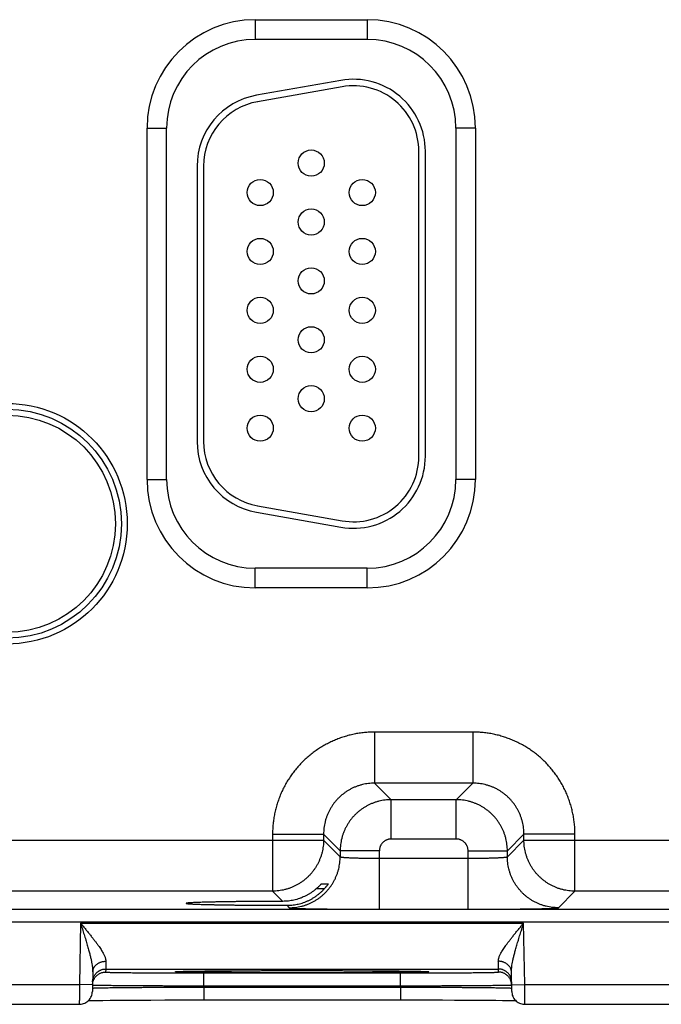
# Model space of a CAD drawing. Header units: inches. Extents: x 0 to 34, y 0 to 22.
# Tile 70 of 93: x 20.8 to 21.7, y 14 to 15.5. Entities that reach past the tile are written whole.
import ezdxf

# ---------------------------------------------------------------- set-up
doc = ezdxf.new("R2010")
doc.units = ezdxf.units.IN
doc.header["$LTSCALE"] = 1.87
doc.header["$MEASUREMENT"] = 0
doc.layers.get('0').update_dxf_attribs({"linetype": 'CONTINUOUS'})

msp = doc.modelspace()

# ---------------------------------------------------------------- linework, layer by layer
at = {"color": 7, "linetype": 'CONTINUOUS'}
for p, q in [((21.1186, 15.5084), (21.2896, 15.5084)), ((21.1186, 15.5084), (21.1186, 15.4784)), ((21.2896, 15.5084), (21.2896, 15.4784)), ((21.1186, 15.4784), (21.2896, 15.4784)), ((21.2495, 15.4157), (21.1205, 15.3929)), ((21.2512, 15.4058), (21.1222, 15.3831)), ((20.9531, 15.3428), (20.9831, 15.3428)), ((20.9531, 14.8058), (20.9531, 15.3428)), ((20.9831, 14.8058), (20.9831, 15.3428)), ((21.4551, 15.3428), (21.4251, 15.3428)), ((21.4251, 15.3428), (21.4251, 14.8058)), ((21.4551, 15.3428), (21.4551, 14.8058)), ((21.3686, 14.8413), (21.3686, 15.3073)), ((21.3786, 14.8413), (21.3786, 15.3073)), ((21.0296, 15.2846), (21.0296, 14.8641)), ((21.0396, 15.2846), (21.0396, 14.8641)), ((20.9531, 14.8058), (20.9831, 14.8058)), ((21.4551, 14.8058), (21.4251, 14.8058)), ((21.1222, 14.7656), (21.2512, 14.7429)), ((21.1205, 14.7558), (21.2495, 14.733)), ((21.2896, 14.6703), (21.1186, 14.6703)), ((21.1186, 14.6403), (21.1186, 14.6703)), ((21.2896, 14.6403), (21.2896, 14.6703)), ((21.2896, 14.6403), (21.1186, 14.6403)), ((21.4513, 14.42), (21.3009, 14.42)), ((21.3009, 14.42), (21.3009, 14.342)), ((21.4513, 14.42), (21.4513, 14.342)), ((21.4513, 14.342), (21.3009, 14.342)), ((21.3009, 14.342), (21.3263, 14.3166)), ((21.4513, 14.342), (21.4259, 14.3166)), ((21.4259, 14.3166), (21.3263, 14.3166)), ((21.3263, 14.2566), (21.3263, 14.3166)), ((21.4259, 14.2566), (21.4259, 14.3166)), ((21.145, 14.264), (21.223, 14.264)), ((21.145, 14.264), (21.145, 14.177)), ((21.223, 14.264), (21.2483, 14.2386)), ((21.223, 14.264), (21.223, 14.255)), ((21.5292, 14.264), (21.5039, 14.2386)), ((21.6072, 14.264), (21.5292, 14.264)), ((21.5292, 14.255), (21.5292, 14.264)), ((21.6072, 14.177), (21.6072, 14.264)), ((20.5992, 14.255), (21.223, 14.255)), ((21.223, 14.255), (21.2483, 14.2296)), ((21.4259, 14.2566), (21.3263, 14.2566)), ((21.5039, 14.2296), (21.5292, 14.255)), ((21.5292, 14.255), (22.153, 14.255)), ((21.3083, 14.2386), (21.2483, 14.2386)), ((21.2483, 14.2386), (21.2483, 14.2296)), ((21.3083, 14.1493), (21.3083, 14.2386)), ((21.4439, 14.2386), (21.5039, 14.2386)), ((21.4439, 14.1493), (21.4439, 14.2386)), ((21.5039, 14.2296), (21.5039, 14.2386)), ((21.3083, 14.2272), (21.4439, 14.2272)), ((21.2197, 14.1882), (21.23, 14.1882)), ((21.145, 14.177), (20.6772, 14.177)), ((21.145, 14.177), (21.1606, 14.1614)), ((21.224, 14.1805), (21.2117, 14.1805)), ((21.5819, 14.1516), (21.6072, 14.177)), ((22.075, 14.177), (21.6072, 14.177)), ((19.8284, 14.1492), (23.4988, 14.1492)), ((21.1667, 14.1553), (21.1703, 14.1516)), ((21.3083, 14.1493), (21.4439, 14.1493)), ((19.8284, 14.1302), (23.4988, 14.1302)), ((20.8514, 14.128), (20.8498, 14.0341)), ((20.8514, 14.128), (21.5288, 14.128)), ((21.5304, 14.0341), (21.5288, 14.128)), ((20.8701, 14.0535), (20.8696, 14.0238)), ((20.8899, 14.058), (20.8898, 14.0533)), ((20.8899, 14.058), (21.4903, 14.058)), ((20.9988, 14.0541), (20.999, 14.0541)), ((20.999, 14.0541), (20.9993, 14.0541)), ((20.9993, 14.0541), (20.9996, 14.0541)), ((20.9996, 14.0541), (21, 14.0542)), ((21, 14.0542), (21.0008, 14.0542)), ((21.0008, 14.0542), (21.0016, 14.0542)), ((21.0016, 14.0542), (21.0031, 14.0543)), ((21.0031, 14.0543), (21.0054, 14.0544)), ((21.0054, 14.0544), (21.0086, 14.0544)), ((21.0086, 14.0544), (21.0135, 14.0546)), ((21.0135, 14.0546), (21.0199, 14.0547)), ((21.0199, 14.0547), (21.0278, 14.0548)), ((21.0278, 14.0548), (21.0375, 14.0549)), ((21.0375, 14.0549), (21.0491, 14.055)), ((21.0397, 14.052), (21.3405, 14.052)), ((21.0397, 14.0324), (21.0397, 14.052)), ((21.0491, 14.055), (21.0634, 14.0551)), ((21.0634, 14.0551), (21.0779, 14.0552)), ((21.0779, 14.0552), (21.0957, 14.0553)), ((21.0957, 14.0553), (21.1167, 14.0554)), ((21.1167, 14.0554), (21.1362, 14.0555)), ((21.1362, 14.0555), (21.1584, 14.0555)), ((21.1584, 14.0555), (21.1771, 14.0555)), ((21.1771, 14.0555), (21.1968, 14.0555)), ((21.1968, 14.0555), (21.2173, 14.0555)), ((21.2173, 14.0555), (21.2422, 14.0555)), ((21.2422, 14.0555), (21.2643, 14.0554)), ((21.2643, 14.0554), (21.2839, 14.0553)), ((21.2839, 14.0553), (21.3009, 14.0552)), ((21.3009, 14.0552), (21.3156, 14.0551)), ((21.3156, 14.0551), (21.331, 14.055)), ((21.331, 14.055), (21.3435, 14.0549)), ((21.3405, 14.0324), (21.3405, 14.052)), ((21.3435, 14.0549), (21.3537, 14.0548)), ((21.3537, 14.0548), (21.3619, 14.0546)), ((21.3619, 14.0546), (21.3684, 14.0545)), ((21.3684, 14.0545), (21.3734, 14.0544)), ((21.3734, 14.0544), (21.3764, 14.0543)), ((21.3764, 14.0543), (21.378, 14.0543)), ((21.378, 14.0543), (21.3793, 14.0542)), ((21.3793, 14.0542), (21.38, 14.0542)), ((21.38, 14.0542), (21.3805, 14.0542)), ((21.3805, 14.0542), (21.3809, 14.0541)), ((21.4904, 14.0533), (21.4903, 14.058)), ((21.5106, 14.0238), (21.5101, 14.0535)), ((20.6004, 14.0341), (20.8498, 14.0341)), ((20.8698, 14.0338), (20.8498, 14.0341)), ((21.0397, 14.0324), (21.3405, 14.0324)), ((21.0397, 14.0304), (21.0397, 14.0324)), ((21.0397, 14.0304), (21.3405, 14.0304)), ((21.0397, 14.0304), (21.0397, 14.0108)), ((21.3405, 14.0304), (21.3405, 14.0324)), ((21.3405, 14.0304), (21.3405, 14.0108)), ((21.5104, 14.0338), (21.5304, 14.0341)), ((21.5304, 14.0341), (21.7798, 14.0341)), ((20.8635, 14.0097), (20.8689, 14.0099)), ((20.8689, 14.0099), (20.8761, 14.01)), ((20.8761, 14.01), (20.8854, 14.0101)), ((20.8854, 14.0101), (20.8968, 14.0102)), ((20.8968, 14.0102), (20.9107, 14.0103)), ((20.9107, 14.0103), (20.9243, 14.0104)), ((20.9243, 14.0104), (20.9403, 14.0105)), ((20.9403, 14.0105), (20.9589, 14.0106)), ((20.9589, 14.0106), (20.9804, 14.0107)), ((20.9804, 14.0107), (21.0001, 14.0107)), ((21.0001, 14.0107), (21.0221, 14.0108)), ((21.0221, 14.0108), (21.0397, 14.0108)), ((21.0397, 14.0108), (21.3598, 14.0108)), ((21.3598, 14.0108), (21.3837, 14.0107)), ((21.3837, 14.0107), (21.4048, 14.0107)), ((21.4048, 14.0107), (21.4233, 14.0106)), ((21.4233, 14.0106), (21.4433, 14.0105)), ((21.4433, 14.0105), (21.4603, 14.0104)), ((21.4603, 14.0104), (21.4745, 14.0103)), ((21.4745, 14.0103), (21.4865, 14.0102)), ((21.4865, 14.0102), (21.4965, 14.0101)), ((21.4965, 14.0101), (21.5048, 14.01)), ((21.5048, 14.01), (21.5114, 14.0098)), ((21.5114, 14.0098), (21.5167, 14.0097)), ((20.6006, 14.0041), (20.8496, 14.0041)), ((21.5306, 14.0041), (21.7796, 14.0041))]:
    msp.add_line(p, q, dxfattribs=at)
for points in [[(20.9986, 14.0541), (20.9986, 14.0541), (20.9987, 14.0541), (20.9987, 14.0541), (20.9988, 14.0541)], [(21.3809, 14.0541), (21.3813, 14.0541), (21.3814, 14.0541), (21.3815, 14.0541), (21.3815, 14.0541), (21.3816, 14.0541), (21.3816, 14.0541)], [(20.8496, 14.0041), (20.8507, 14.0041), (20.8525, 14.0043), (20.8544, 14.0047), (20.8562, 14.0052), (20.8579, 14.0059), (20.8596, 14.0068), (20.8612, 14.0078), (20.8626, 14.0089), (20.864, 14.0102), (20.8652, 14.0116), (20.8663, 14.0131), (20.8673, 14.0148), (20.8681, 14.0165), (20.8687, 14.0182), (20.8692, 14.02), (20.8695, 14.0219), (20.8696, 14.0238)], [(21.5106, 14.0238), (21.5107, 14.0219), (21.511, 14.02), (21.5115, 14.0182), (21.5121, 14.0165), (21.5129, 14.0148), (21.5139, 14.0131), (21.515, 14.0116), (21.5162, 14.0102), (21.5176, 14.0089), (21.5191, 14.0078), (21.5206, 14.0068), (21.5223, 14.0059), (21.524, 14.0052), (21.5258, 14.0047), (21.5277, 14.0043), (21.5296, 14.0041), (21.5306, 14.0041)]]:
    msp.add_lwpolyline(points, dxfattribs=at)
for centre, radius in [((21.2041, 15.2893), 0.02), ((21.1261, 15.2443), 0.02), ((21.2821, 15.2443), 0.02), ((21.2041, 15.1993), 0.02), ((21.1261, 15.1543), 0.02), ((21.2821, 15.1543), 0.02), ((21.2041, 15.1093), 0.02), ((21.1261, 15.0643), 0.02), ((21.2821, 15.0643), 0.02), ((21.2041, 15.0193), 0.02), ((21.1261, 14.9743), 0.02), ((21.2821, 14.9743), 0.02), ((21.2041, 14.9293), 0.02), ((20.7391, 14.7383), 0.1838), ((20.7391, 14.7383), 0.1748), ((20.7391, 14.7383), 0.1748), ((20.7391, 14.7383), 0.1658), ((21.1261, 14.8843), 0.02), ((21.2821, 14.8843), 0.02)]:
    msp.add_circle(centre, radius, dxfattribs=at)
for centre, radius, start, end in [((21.1186, 15.3428), 0.1655, 90, 180), ((21.2896, 15.3428), 0.1655, 0, 90), ((21.1186, 15.3428), 0.1355, 90, 180), ((21.2896, 15.3428), 0.1355, 0, 90), ((21.2686, 15.3073), 0.11, 0, 100), ((21.2686, 15.3073), 0.1, 0, 100), ((21.1396, 15.2846), 0.11, 100, 180), ((21.1396, 15.2846), 0.1, 100, 180), ((21.1396, 14.8641), 0.11, 180, 260), ((21.1396, 14.8641), 0.1, 180, 260), ((21.2686, 14.8413), 0.11, 260, 360), ((21.2686, 14.8413), 0.1, 260, 360), ((21.1186, 14.8058), 0.1655, 180, 270), ((21.1186, 14.8058), 0.1355, 180, 270), ((21.2896, 14.8058), 0.1355, 270, 360), ((21.2896, 14.8058), 0.1655, 270, 360)]:
    msp.add_arc(centre, radius, start, end, dxfattribs=at)
for points, knots in [([(21.3009, 14.42), (21.2983, 14.42), (21.2931, 14.4198), (21.2853, 14.4193), (21.2774, 14.4183), (21.2696, 14.4169), (21.2619, 14.4151), (21.2543, 14.4129), (21.2468, 14.4104), (21.2395, 14.4074), (21.2323, 14.4041), (21.2253, 14.4005), (21.2184, 14.3964), (21.2118, 14.3921), (21.2055, 14.3874), (21.1993, 14.3824), (21.1934, 14.3771), (21.1878, 14.3715), (21.1825, 14.3656), (21.1775, 14.3595), (21.1729, 14.3531), (21.1685, 14.3465), (21.1645, 14.3397), (21.1608, 14.3327), (21.1575, 14.3255), (21.1546, 14.3181), (21.152, 14.3106), (21.1499, 14.303), (21.1481, 14.2953), (21.1467, 14.2875), (21.1457, 14.2797), (21.1451, 14.2718), (21.145, 14.2666), (21.145, 14.264)], [0, 0, 0, 0, 0.031979, 0.064086, 0.096291, 0.128566, 0.160883, 0.193216, 0.225536, 0.257829, 0.290105, 0.322378, 0.354659, 0.386949, 0.419243, 0.451534, 0.483821, 0.516107, 0.548394, 0.580687, 0.612982, 0.645273, 0.677553, 0.709824, 0.7421, 0.774397, 0.806726, 0.839071, 0.871402, 0.903689, 0.935904, 0.968018, 1, 1, 1, 1]), ([(21.6072, 14.264), (21.6072, 14.2666), (21.6071, 14.2718), (21.6065, 14.2797), (21.6055, 14.2875), (21.6041, 14.2953), (21.6023, 14.303), (21.6002, 14.3106), (21.5976, 14.3181), (21.5947, 14.3255), (21.5914, 14.3327), (21.5877, 14.3397), (21.5837, 14.3465), (21.5794, 14.3531), (21.5747, 14.3595), (21.5697, 14.3656), (21.5644, 14.3715), (21.5588, 14.3771), (21.5529, 14.3824), (21.5468, 14.3874), (21.5404, 14.3921), (21.5338, 14.3964), (21.527, 14.4005), (21.5199, 14.4041), (21.5128, 14.4074), (21.5054, 14.4103), (21.4979, 14.4129), (21.4903, 14.4151), (21.4826, 14.4169), (21.4748, 14.4183), (21.467, 14.4193), (21.4591, 14.4198), (21.4539, 14.42), (21.4513, 14.42)], [0, 0, 0, 0, 0.031979, 0.064086, 0.096291, 0.128566, 0.160883, 0.193216, 0.225536, 0.257829, 0.290105, 0.322378, 0.354659, 0.386949, 0.419243, 0.451534, 0.483821, 0.516107, 0.548394, 0.580687, 0.612982, 0.645273, 0.677553, 0.709824, 0.7421, 0.774397, 0.806726, 0.839071, 0.871402, 0.903689, 0.935904, 0.968018, 1, 1, 1, 1]), ([(21.3009, 14.342), (21.2994, 14.342), (21.2962, 14.3419), (21.2915, 14.3415), (21.2869, 14.3408), (21.2823, 14.3398), (21.2777, 14.3385), (21.2732, 14.337), (21.2689, 14.3352), (21.2647, 14.3331), (21.2606, 14.3308), (21.2566, 14.3282), (21.2528, 14.3254), (21.2492, 14.3224), (21.2458, 14.3192), (21.2425, 14.3158), (21.2395, 14.3122), (21.2367, 14.3084), (21.2342, 14.3044), (21.2319, 14.3003), (21.2298, 14.2961), (21.228, 14.2917), (21.2264, 14.2872), (21.2252, 14.2827), (21.2242, 14.2781), (21.2235, 14.2734), (21.2231, 14.2687), (21.223, 14.2656), (21.223, 14.264)], [0, 0, 0, 0, 0.038497, 0.077002, 0.115502, 0.153996, 0.19248, 0.230953, 0.26941, 0.30785, 0.346268, 0.384669, 0.423062, 0.461457, 0.499861, 0.538279, 0.576713, 0.615163, 0.653624, 0.692091, 0.730564, 0.769041, 0.807523, 0.846009, 0.884498, 0.922993, 0.961494, 1, 1, 1, 1]), ([(21.5292, 14.264), (21.5292, 14.2656), (21.5292, 14.2687), (21.5287, 14.2734), (21.528, 14.2781), (21.527, 14.2827), (21.5258, 14.2872), (21.5242, 14.2917), (21.5224, 14.2961), (21.5204, 14.3003), (21.518, 14.3044), (21.5155, 14.3083), (21.5127, 14.3121), (21.5097, 14.3158), (21.5065, 14.3192), (21.503, 14.3224), (21.4994, 14.3254), (21.4956, 14.3282), (21.4917, 14.3308), (21.4876, 14.3331), (21.4833, 14.3352), (21.479, 14.337), (21.4745, 14.3385), (21.47, 14.3398), (21.4653, 14.3408), (21.4607, 14.3415), (21.456, 14.3419), (21.4528, 14.342), (21.4513, 14.342)], [0, 0, 0, 0, 0.038497, 0.077002, 0.115502, 0.153996, 0.19248, 0.230953, 0.26941, 0.30785, 0.346268, 0.384669, 0.423062, 0.461457, 0.499861, 0.538279, 0.576713, 0.615163, 0.653624, 0.692091, 0.730564, 0.769041, 0.807523, 0.846009, 0.884498, 0.922993, 0.961494, 1, 1, 1, 1]), ([(21.3263, 14.3166), (21.3247, 14.3166), (21.3216, 14.3165), (21.3169, 14.3161), (21.3122, 14.3154), (21.3076, 14.3144), (21.3031, 14.3131), (21.2986, 14.3116), (21.2943, 14.3098), (21.29, 14.3077), (21.2859, 14.3054), (21.282, 14.3028), (21.2782, 14.3001), (21.2746, 14.297), (21.2712, 14.2938), (21.2679, 14.2904), (21.2649, 14.2868), (21.2621, 14.283), (21.2596, 14.279), (21.2572, 14.2749), (21.2552, 14.2707), (21.2534, 14.2663), (21.2518, 14.2619), (21.2506, 14.2573), (21.2496, 14.2527), (21.2489, 14.248), (21.2484, 14.2433), (21.2483, 14.2402), (21.2483, 14.2386)], [0, 0, 0, 0, 0.038467, 0.07695, 0.115437, 0.153919, 0.192395, 0.230861, 0.269314, 0.307752, 0.346177, 0.384588, 0.422991, 0.461394, 0.499807, 0.538238, 0.576686, 0.615147, 0.653618, 0.692097, 0.730582, 0.76907, 0.807559, 0.846048, 0.884537, 0.923027, 0.961517, 1, 1, 1, 1]), ([(21.5039, 14.2386), (21.5039, 14.2402), (21.5038, 14.2433), (21.5034, 14.248), (21.5026, 14.2527), (21.5017, 14.2573), (21.5004, 14.2619), (21.4988, 14.2663), (21.497, 14.2707), (21.495, 14.2749), (21.4927, 14.279), (21.4901, 14.283), (21.4873, 14.2867), (21.4843, 14.2904), (21.4811, 14.2938), (21.4777, 14.297), (21.474, 14.3), (21.4702, 14.3028), (21.4663, 14.3054), (21.4622, 14.3077), (21.4579, 14.3098), (21.4536, 14.3116), (21.4491, 14.3131), (21.4446, 14.3144), (21.44, 14.3154), (21.4353, 14.3161), (21.4306, 14.3165), (21.4275, 14.3166), (21.4259, 14.3166)], [0, 0, 0, 0, 0.038467, 0.07695, 0.115437, 0.153919, 0.192395, 0.230861, 0.269314, 0.307752, 0.346177, 0.384588, 0.422991, 0.461394, 0.499807, 0.538238, 0.576686, 0.615147, 0.653618, 0.692097, 0.730582, 0.76907, 0.807559, 0.846048, 0.884537, 0.923027, 0.961517, 1, 1, 1, 1]), ([(21.223, 14.255), (21.223, 14.2534), (21.2229, 14.2503), (21.2224, 14.2456), (21.2217, 14.2409), (21.2207, 14.2363), (21.2195, 14.2318), (21.2179, 14.2273), (21.2161, 14.223), (21.2141, 14.2187), (21.2117, 14.2146), (21.2092, 14.2107), (21.2064, 14.2069), (21.2034, 14.2032), (21.2001, 14.1998), (21.1967, 14.1966), (21.1931, 14.1936), (21.1893, 14.1908), (21.1853, 14.1882), (21.1812, 14.1859), (21.177, 14.1838), (21.1726, 14.182), (21.1682, 14.1805), (21.1636, 14.1792), (21.159, 14.1782), (21.1544, 14.1775), (21.1497, 14.1771), (21.1465, 14.177), (21.145, 14.177)], [0, 0, 0, 0, 0.038462, 0.076924, 0.115388, 0.153851, 0.192316, 0.230781, 0.269247, 0.307713, 0.346179, 0.384646, 0.423113, 0.46158, 0.500047, 0.538514, 0.576981, 0.615448, 0.653913, 0.692381, 0.730846, 0.76931, 0.807772, 0.846237, 0.884705, 0.923155, 0.961583, 1, 1, 1, 1]), ([(21.3263, 14.2566), (21.3258, 14.2566), (21.3248, 14.2566), (21.3232, 14.2564), (21.3217, 14.256), (21.3202, 14.2556), (21.3187, 14.255), (21.3173, 14.2542), (21.316, 14.2534), (21.3147, 14.2524), (21.3136, 14.2514), (21.3125, 14.2502), (21.3116, 14.249), (21.3107, 14.2476), (21.31, 14.2462), (21.3094, 14.2448), (21.3089, 14.2433), (21.3086, 14.2417), (21.3084, 14.2402), (21.3083, 14.2391), (21.3083, 14.2386)], [0, 0, 0, 0, 0.055001, 0.110383, 0.166, 0.221714, 0.277394, 0.333007, 0.38861, 0.444244, 0.499901, 0.555564, 0.611212, 0.666826, 0.722451, 0.778158, 0.833908, 0.889563, 0.944976, 1, 1, 1, 1]), ([(21.4439, 14.2386), (21.4439, 14.2391), (21.4438, 14.2402), (21.4436, 14.2417), (21.4433, 14.2433), (21.4428, 14.2448), (21.4422, 14.2462), (21.4415, 14.2476), (21.4407, 14.249), (21.4397, 14.2502), (21.4386, 14.2514), (21.4375, 14.2524), (21.4362, 14.2534), (21.4349, 14.2542), (21.4335, 14.255), (21.432, 14.2556), (21.4305, 14.256), (21.429, 14.2564), (21.4274, 14.2566), (21.4264, 14.2566), (21.4259, 14.2566)], [0, 0, 0, 0, 0.055001, 0.110383, 0.166, 0.221714, 0.277394, 0.333007, 0.38861, 0.444244, 0.499901, 0.555564, 0.611212, 0.666826, 0.722451, 0.778158, 0.833908, 0.889563, 0.944976, 1, 1, 1, 1]), ([(21.6072, 14.177), (21.6057, 14.177), (21.6025, 14.1771), (21.5978, 14.1775), (21.5932, 14.1782), (21.5886, 14.1792), (21.584, 14.1805), (21.5796, 14.182), (21.5752, 14.1838), (21.571, 14.1859), (21.5669, 14.1882), (21.5629, 14.1908), (21.5591, 14.1936), (21.5555, 14.1966), (21.5521, 14.1998), (21.5488, 14.2032), (21.5458, 14.2069), (21.543, 14.2107), (21.5405, 14.2146), (21.5381, 14.2187), (21.5361, 14.223), (21.5343, 14.2273), (21.5327, 14.2318), (21.5315, 14.2363), (21.5305, 14.2409), (21.5298, 14.2456), (21.5293, 14.2503), (21.5292, 14.2534), (21.5292, 14.255)], [0, 0, 0, 0, 0.038462, 0.076924, 0.115388, 0.153851, 0.192316, 0.230781, 0.269247, 0.307713, 0.346179, 0.384646, 0.423113, 0.46158, 0.500047, 0.538514, 0.576981, 0.615448, 0.653913, 0.692381, 0.730846, 0.76931, 0.807772, 0.846237, 0.884705, 0.923155, 0.961583, 1, 1, 1, 1]), ([(21.1703, 14.1516), (21.1719, 14.1516), (21.1751, 14.1517), (21.1797, 14.1521), (21.1844, 14.1529), (21.189, 14.1538), (21.1936, 14.1551), (21.198, 14.1566), (21.2024, 14.1585), (21.2066, 14.1605), (21.2107, 14.1628), (21.2147, 14.1654), (21.2185, 14.1682), (21.2221, 14.1712), (21.2255, 14.1744), (21.2287, 14.1779), (21.2318, 14.1815), (21.2346, 14.1853), (21.2371, 14.1892), (21.2394, 14.1933), (21.2415, 14.1976), (21.2433, 14.2019), (21.2448, 14.2064), (21.2461, 14.2109), (21.2471, 14.2155), (21.2478, 14.2202), (21.2482, 14.2249), (21.2483, 14.228), (21.2483, 14.2296)], [0, 0, 0, 0, 0.038458, 0.076918, 0.115377, 0.153838, 0.192299, 0.23076, 0.269223, 0.307685, 0.346148, 0.384612, 0.423075, 0.461539, 0.500003, 0.538466, 0.57693, 0.615393, 0.653856, 0.692319, 0.730781, 0.769243, 0.807704, 0.846165, 0.884624, 0.923084, 0.961542, 1, 1, 1, 1]), ([(21.2483, 14.2296), (21.2484, 14.2295), (21.2486, 14.2294), (21.249, 14.2293), (21.2497, 14.2291), (21.2507, 14.229), (21.2519, 14.2288), (21.2533, 14.2287), (21.2549, 14.2285), (21.2568, 14.2284), (21.2589, 14.2283), (21.2612, 14.2282), (21.2637, 14.228), (21.2663, 14.2279), (21.2692, 14.2278), (21.2722, 14.2277), (21.2754, 14.2276), (21.2787, 14.2276), (21.2821, 14.2275), (21.2856, 14.2274), (21.2893, 14.2274), (21.293, 14.2273), (21.2968, 14.2273), (21.3006, 14.2273), (21.3044, 14.2272), (21.307, 14.2272), (21.3083, 14.2272)], [0, 0, 0, 0, 0.00413, 0.01195, 0.023749, 0.039557, 0.05934, 0.083031, 0.110538, 0.14175, 0.176541, 0.214766, 0.256267, 0.300872, 0.348394, 0.398635, 0.451384, 0.506421, 0.563518, 0.622436, 0.68293, 0.744744, 0.80762, 0.871299, 0.935517, 1, 1, 1, 1]), ([(21.4439, 14.2272), (21.4452, 14.2272), (21.4478, 14.2272), (21.4516, 14.2273), (21.4554, 14.2273), (21.4592, 14.2273), (21.4629, 14.2274), (21.4666, 14.2274), (21.4701, 14.2275), (21.4735, 14.2276), (21.4768, 14.2276), (21.48, 14.2277), (21.483, 14.2278), (21.4859, 14.2279), (21.4885, 14.228), (21.491, 14.2282), (21.4933, 14.2283), (21.4954, 14.2284), (21.4973, 14.2285), (21.4989, 14.2287), (21.5003, 14.2288), (21.5015, 14.229), (21.5025, 14.2291), (21.5032, 14.2293), (21.5036, 14.2294), (21.5038, 14.2295), (21.5039, 14.2296)], [0, 0, 0, 0, 0.064483, 0.128701, 0.19238, 0.255256, 0.31707, 0.377564, 0.436482, 0.493579, 0.548616, 0.601365, 0.651606, 0.699128, 0.743733, 0.785234, 0.823459, 0.85825, 0.889462, 0.916969, 0.94066, 0.960443, 0.976251, 0.98805, 0.99587, 1, 1, 1, 1]), ([(21.5819, 14.1516), (21.5803, 14.1516), (21.5772, 14.1517), (21.5725, 14.1521), (21.5678, 14.1529), (21.5632, 14.1538), (21.5587, 14.1551), (21.5542, 14.1566), (21.5498, 14.1585), (21.5456, 14.1605), (21.5415, 14.1628), (21.5375, 14.1654), (21.5337, 14.1682), (21.5301, 14.1712), (21.5267, 14.1744), (21.5235, 14.1779), (21.5204, 14.1815), (21.5177, 14.1853), (21.5151, 14.1892), (21.5128, 14.1933), (21.5107, 14.1976), (21.5089, 14.2019), (21.5074, 14.2064), (21.5061, 14.2109), (21.5051, 14.2155), (21.5044, 14.2202), (21.504, 14.2249), (21.5039, 14.228), (21.5039, 14.2296)], [0, 0, 0, 0, 0.038458, 0.076918, 0.115377, 0.153838, 0.192299, 0.23076, 0.269223, 0.307685, 0.346148, 0.384612, 0.423075, 0.461539, 0.500003, 0.538466, 0.57693, 0.615393, 0.653856, 0.692319, 0.730781, 0.769243, 0.807704, 0.846165, 0.884624, 0.923084, 0.961542, 1, 1, 1, 1]), ([(21.2117, 14.1805), (21.212, 14.1808), (21.2127, 14.1814), (21.2137, 14.1823), (21.2147, 14.1832), (21.2155, 14.184), (21.2163, 14.1848), (21.217, 14.1854), (21.2176, 14.186), (21.2181, 14.1866), (21.2185, 14.187), (21.2189, 14.1874), (21.2192, 14.1877), (21.2194, 14.1879), (21.2195, 14.1881), (21.2196, 14.1882), (21.2197, 14.1882), (21.2197, 14.1882)], [0, 0, 0, 0, 0.129156, 0.251572, 0.365918, 0.471753, 0.568027, 0.654065, 0.730037, 0.7957, 0.851303, 0.897496, 0.934446, 0.962591, 0.98264, 0.994937, 1, 1, 1, 1]), ([(21.23, 14.1882), (21.23, 14.1882), (21.23, 14.1881), (21.2299, 14.1881), (21.2298, 14.1879), (21.2297, 14.1877), (21.2295, 14.1873), (21.2292, 14.1869), (21.2289, 14.1865), (21.2285, 14.1859), (21.2281, 14.1853), (21.2275, 14.1846), (21.227, 14.1839), (21.2263, 14.1831), (21.2256, 14.1823), (21.2248, 14.1814), (21.2243, 14.1808), (21.224, 14.1805)], [0, 0, 0, 0, 0.003267, 0.0145, 0.034464, 0.063369, 0.101625, 0.14975, 0.207832, 0.275643, 0.353538, 0.441362, 0.538195, 0.643006, 0.755725, 0.87523, 1, 1, 1, 1]), ([(21.1901, 14.1588), (21.1915, 14.1593), (21.1943, 14.1602), (21.1984, 14.1619), (21.2024, 14.1638), (21.2063, 14.166), (21.2101, 14.1684), (21.2138, 14.1711), (21.2174, 14.174), (21.2208, 14.1771), (21.223, 14.1793), (21.224, 14.1805)], [0, 0, 0, 0, 0.107696, 0.216126, 0.325393, 0.435538, 0.546676, 0.658739, 0.77174, 0.885511, 1, 1, 1, 1]), ([(21.2117, 14.1805), (21.2106, 14.1795), (21.2084, 14.1777), (21.2049, 14.1752), (21.2013, 14.1729), (21.1977, 14.1708), (21.1939, 14.1689), (21.1914, 14.1678), (21.1901, 14.1673)], [0, 0, 0, 0, 0.169498, 0.337871, 0.505137, 0.671262, 0.836237, 1, 1, 1, 1]), ([(21.1606, 14.1614), (21.1577, 14.1614), (21.1519, 14.1614), (21.1434, 14.1613), (21.1349, 14.1613), (21.1266, 14.1612), (21.1185, 14.1612), (21.1105, 14.1611), (21.1027, 14.161), (21.0951, 14.161), (21.0878, 14.1609), (21.0808, 14.1608), (21.074, 14.1607), (21.0674, 14.1606), (21.0612, 14.1605), (21.0554, 14.1603), (21.0498, 14.1602), (21.0446, 14.1601), (21.0398, 14.16), (21.0353, 14.1598), (21.0312, 14.1597), (21.0275, 14.1596), (21.0242, 14.1594), (21.0214, 14.1593), (21.0189, 14.1591), (21.0169, 14.159), (21.0153, 14.1588), (21.0141, 14.1587), (21.0135, 14.1586), (21.0129, 14.1584), (21.013, 14.1583), (21.013, 14.1583)], [0, 0, 0, 0, 0.058634, 0.116682, 0.173929, 0.230186, 0.28543, 0.339491, 0.39217, 0.44336, 0.493009, 0.540931, 0.58696, 0.631071, 0.673144, 0.713021, 0.750607, 0.785876, 0.818696, 0.848953, 0.876623, 0.901639, 0.923908, 0.943372, 0.960023, 0.973799, 0.984658, 0.992597, 0.99762, 0.999819, 1, 1, 1, 1]), ([(21.013, 14.1583), (21.013, 14.1583), (21.0133, 14.1581), (21.0138, 14.1581), (21.0149, 14.1579), (21.0164, 14.1577), (21.0183, 14.1576), (21.0206, 14.1574), (21.0233, 14.1573), (21.0265, 14.1572), (21.0301, 14.157), (21.034, 14.1569), (21.0384, 14.1567), (21.0431, 14.1566), (21.0482, 14.1565), (21.0537, 14.1564), (21.0594, 14.1562), (21.0655, 14.1561), (21.072, 14.156), (21.0787, 14.1559), (21.0857, 14.1558), (21.0929, 14.1558), (21.1004, 14.1557), (21.1081, 14.1556), (21.1161, 14.1555), (21.1242, 14.1555), (21.1324, 14.1554), (21.1408, 14.1554), (21.1494, 14.1553), (21.158, 14.1553), (21.1638, 14.1553), (21.1667, 14.1553)], [0, 0, 0, 0, 0.001242, 0.00523, 0.012018, 0.02161, 0.033994, 0.049163, 0.067066, 0.087638, 0.11087, 0.1367, 0.165033, 0.195799, 0.228974, 0.264443, 0.302074, 0.34184, 0.383645, 0.427335, 0.472789, 0.519982, 0.568752, 0.618917, 0.670422, 0.723167, 0.776956, 0.831622, 0.887144, 0.94334, 1, 1, 1, 1]), ([(21.1901, 14.1673), (21.1888, 14.1667), (21.186, 14.1657), (21.1819, 14.1644), (21.1777, 14.1633), (21.1734, 14.1624), (21.1692, 14.1618), (21.1649, 14.1615), (21.162, 14.1614), (21.1606, 14.1614)], [0, 0, 0, 0, 0.144497, 0.288137, 0.431028, 0.573541, 0.715677, 0.857808, 1, 1, 1, 1]), ([(21.1667, 14.1553), (21.168, 14.1553), (21.1706, 14.1553), (21.1746, 14.1556), (21.1785, 14.1561), (21.1824, 14.1568), (21.1863, 14.1577), (21.1888, 14.1584), (21.1901, 14.1588)], [0, 0, 0, 0, 0.166723, 0.3331, 0.499371, 0.665779, 0.832571, 1, 1, 1, 1]), ([(21.1703, 14.1516), (21.1704, 14.1515), (21.1708, 14.1515), (21.1714, 14.1513), (21.1725, 14.1512), (21.1739, 14.1511), (21.1756, 14.151), (21.1778, 14.1509), (21.1802, 14.1508), (21.1831, 14.1506), (21.1862, 14.1505), (21.1897, 14.1504), (21.1935, 14.1503), (21.1976, 14.1502), (21.202, 14.1501), (21.2067, 14.15), (21.2117, 14.1499), (21.2169, 14.1499), (21.2224, 14.1498), (21.2281, 14.1497), (21.234, 14.1496), (21.2401, 14.1496), (21.2464, 14.1495), (21.2529, 14.1495), (21.2595, 14.1494), (21.2663, 14.1494), (21.2731, 14.1493), (21.2801, 14.1493), (21.2871, 14.1493), (21.2942, 14.1493), (21.3012, 14.1493), (21.306, 14.1493), (21.3083, 14.1493)], [0, 0, 0, 0, 0.002378, 0.007308, 0.014869, 0.025071, 0.037905, 0.053342, 0.071326, 0.09179, 0.114676, 0.139929, 0.167486, 0.197283, 0.229249, 0.263298, 0.29933, 0.337242, 0.376933, 0.418289, 0.46119, 0.505519, 0.55118, 0.598071, 0.646089, 0.6951, 0.744934, 0.795408, 0.846337, 0.897536, 0.94882, 1, 1, 1, 1]), ([(21.4439, 14.1493), (21.4462, 14.1493), (21.451, 14.1493), (21.458, 14.1493), (21.4651, 14.1493), (21.4721, 14.1493), (21.4791, 14.1493), (21.4859, 14.1494), (21.4927, 14.1494), (21.4993, 14.1495), (21.5058, 14.1495), (21.5121, 14.1496), (21.5182, 14.1496), (21.5241, 14.1497), (21.5298, 14.1498), (21.5353, 14.1499), (21.5405, 14.1499), (21.5455, 14.15), (21.5502, 14.1501), (21.5546, 14.1502), (21.5587, 14.1503), (21.5625, 14.1504), (21.566, 14.1505), (21.5691, 14.1506), (21.572, 14.1508), (21.5744, 14.1509), (21.5766, 14.151), (21.5783, 14.1511), (21.5797, 14.1512), (21.5808, 14.1513), (21.5814, 14.1515), (21.5818, 14.1515), (21.5819, 14.1516)], [0, 0, 0, 0, 0.051179, 0.102463, 0.153662, 0.204591, 0.255065, 0.304899, 0.353911, 0.401928, 0.44882, 0.494481, 0.53881, 0.58171, 0.623067, 0.662757, 0.70067, 0.736701, 0.77075, 0.802717, 0.832514, 0.860071, 0.885324, 0.90821, 0.928674, 0.946658, 0.962095, 0.974929, 0.985131, 0.992692, 0.997622, 1, 1, 1, 1]), ([(20.8514, 14.128), (20.8528, 14.1264), (20.8554, 14.1233), (20.8593, 14.1186), (20.8631, 14.114), (20.8667, 14.1096), (20.87, 14.1053), (20.8732, 14.1013), (20.876, 14.0975), (20.8786, 14.094), (20.8808, 14.0908), (20.8828, 14.0877), (20.8845, 14.085), (20.886, 14.0824), (20.8872, 14.0801), (20.8882, 14.078), (20.8889, 14.0761), (20.8895, 14.0743), (20.8899, 14.0727), (20.8901, 14.0712), (20.8901, 14.0702), (20.8901, 14.0698)], [0, 0, 0, 0, 0.08784, 0.174398, 0.258687, 0.339705, 0.416543, 0.488612, 0.555514, 0.617081, 0.673282, 0.724254, 0.77021, 0.811455, 0.84833, 0.881216, 0.910518, 0.936626, 0.959956, 0.980934, 1, 1, 1, 1]), ([(20.8514, 14.128), (20.8524, 14.1251), (20.8542, 14.1192), (20.8569, 14.1107), (20.8594, 14.1025), (20.8617, 14.0948), (20.8637, 14.0878), (20.8655, 14.0814), (20.8669, 14.0757), (20.868, 14.0707), (20.8689, 14.0662), (20.8695, 14.0624), (20.8699, 14.059), (20.8701, 14.0561), (20.8701, 14.0543), (20.8701, 14.0535)], [0, 0, 0, 0, 0.120178, 0.237516, 0.349503, 0.453916, 0.549393, 0.635264, 0.711451, 0.778322, 0.836542, 0.886906, 0.930288, 0.967671, 1, 1, 1, 1]), ([(21.4901, 14.0698), (21.4901, 14.0702), (21.4901, 14.0712), (21.4903, 14.0727), (21.4907, 14.0743), (21.4913, 14.0761), (21.492, 14.078), (21.493, 14.0801), (21.4942, 14.0824), (21.4957, 14.085), (21.4974, 14.0877), (21.4994, 14.0908), (21.5016, 14.094), (21.5042, 14.0975), (21.507, 14.1013), (21.5102, 14.1053), (21.5135, 14.1096), (21.5171, 14.114), (21.5209, 14.1186), (21.5248, 14.1233), (21.5274, 14.1264), (21.5288, 14.128)], [0, 0, 0, 0, 0.019066, 0.040044, 0.063374, 0.089482, 0.118784, 0.15167, 0.188545, 0.22979, 0.275745, 0.326718, 0.382918, 0.444486, 0.511387, 0.583456, 0.660294, 0.741312, 0.825601, 0.91216, 1, 1, 1, 1]), ([(21.5101, 14.0535), (21.5101, 14.0543), (21.5101, 14.0561), (21.5103, 14.059), (21.5107, 14.0624), (21.5113, 14.0662), (21.5122, 14.0707), (21.5133, 14.0757), (21.5147, 14.0814), (21.5165, 14.0878), (21.5185, 14.0948), (21.5208, 14.1025), (21.5233, 14.1107), (21.526, 14.1192), (21.5278, 14.1251), (21.5288, 14.128)], [0, 0, 0, 0, 0.032329, 0.069712, 0.113095, 0.163458, 0.221678, 0.288549, 0.364735, 0.450607, 0.546083, 0.650496, 0.762483, 0.879821, 1, 1, 1, 1]), ([(20.8701, 14.0535), (20.8701, 14.054), (20.8702, 14.055), (20.8705, 14.0564), (20.8709, 14.0578), (20.8714, 14.0591), (20.8721, 14.0605), (20.8729, 14.0617), (20.8738, 14.0629), (20.8749, 14.0641), (20.8761, 14.0651), (20.8774, 14.0661), (20.8787, 14.0669), (20.8802, 14.0677), (20.8817, 14.0683), (20.8833, 14.0689), (20.885, 14.0693), (20.8867, 14.0696), (20.8884, 14.0698), (20.8896, 14.0698), (20.8901, 14.0698)], [0, 0, 0, 0, 0.050399, 0.100964, 0.151857, 0.203225, 0.255196, 0.307879, 0.361356, 0.415682, 0.470887, 0.52697, 0.583908, 0.641654, 0.700136, 0.759268, 0.818942, 0.879043, 0.93944, 1, 1, 1, 1]), ([(20.8901, 14.0698), (20.8901, 14.0691), (20.8901, 14.0677), (20.89, 14.0658), (20.89, 14.064), (20.89, 14.0625), (20.8899, 14.0612), (20.8899, 14.0601), (20.8899, 14.0592), (20.8899, 14.0586), (20.8899, 14.0582), (20.8899, 14.0581), (20.8899, 14.058)], [0, 0, 0, 0, 0.182925, 0.348646, 0.496571, 0.626204, 0.73711, 0.828918, 0.901322, 0.954077, 0.987007, 1, 1, 1, 1]), ([(21.4903, 14.058), (21.4903, 14.0581), (21.4903, 14.0582), (21.4903, 14.0586), (21.4903, 14.0592), (21.4903, 14.0601), (21.4903, 14.0612), (21.4902, 14.0625), (21.4902, 14.064), (21.4902, 14.0658), (21.4901, 14.0677), (21.4901, 14.0691), (21.4901, 14.0698)], [0, 0, 0, 0, 0.012993, 0.045923, 0.098678, 0.171082, 0.26289, 0.373796, 0.503429, 0.651356, 0.817077, 1, 1, 1, 1]), ([(21.5101, 14.0535), (21.5101, 14.054), (21.51, 14.055), (21.5097, 14.0564), (21.5094, 14.0578), (21.5088, 14.0591), (21.5081, 14.0605), (21.5073, 14.0617), (21.5064, 14.0629), (21.5053, 14.0641), (21.5041, 14.0651), (21.5028, 14.0661), (21.5015, 14.0669), (21.5, 14.0677), (21.4985, 14.0683), (21.4969, 14.0689), (21.4952, 14.0693), (21.4935, 14.0696), (21.4918, 14.0698), (21.4907, 14.0698), (21.4901, 14.0698)], [0, 0, 0, 0, 0.0504, 0.100967, 0.151861, 0.203229, 0.255201, 0.307885, 0.361362, 0.415689, 0.470893, 0.526977, 0.583915, 0.64166, 0.700142, 0.759272, 0.818946, 0.879045, 0.939441, 1, 1, 1, 1]), ([(20.8699, 14.0384), (20.8699, 14.0389), (20.8699, 14.0401), (20.8702, 14.0418), (20.8706, 14.0435), (20.8711, 14.0451), (20.8718, 14.0467), (20.8726, 14.0482), (20.8736, 14.0497), (20.8747, 14.051), (20.8758, 14.0523), (20.8771, 14.0534), (20.8785, 14.0545), (20.88, 14.0554), (20.8815, 14.0562), (20.8831, 14.0568), (20.8847, 14.0574), (20.8864, 14.0577), (20.8881, 14.058), (20.8893, 14.058), (20.8899, 14.058)], [0, 0, 0, 0, 0.055556, 0.111111, 0.166667, 0.222223, 0.277779, 0.333335, 0.38889, 0.444446, 0.500001, 0.555557, 0.611112, 0.666668, 0.722223, 0.777778, 0.833334, 0.888889, 0.944445, 1, 1, 1, 1]), ([(20.8704, 14.0382), (20.8704, 14.0384), (20.8706, 14.0392), (20.8711, 14.0404), (20.8717, 14.042), (20.8726, 14.0435), (20.8735, 14.045), (20.8746, 14.0463), (20.8757, 14.0476), (20.877, 14.0488), (20.8784, 14.0498), (20.8799, 14.0507), (20.8814, 14.0515), (20.883, 14.0522), (20.8847, 14.0527), (20.8863, 14.0531), (20.8881, 14.0533), (20.8892, 14.0533), (20.8898, 14.0533)], [0, 0, 0, 0, 0.021655, 0.086877, 0.152099, 0.217321, 0.282543, 0.347765, 0.412988, 0.478211, 0.543434, 0.608657, 0.673881, 0.739104, 0.804328, 0.869552, 0.934776, 1, 1, 1, 1]), ([(20.8898, 14.0533), (20.8898, 14.0533), (20.8902, 14.0533), (20.8906, 14.0532), (20.8916, 14.0531), (20.8929, 14.053), (20.8947, 14.053), (20.8968, 14.0529), (20.8992, 14.0529), (20.902, 14.0528), (20.9052, 14.0527), (20.9087, 14.0527), (20.9126, 14.0526), (20.9167, 14.0526), (20.9212, 14.0525), (20.926, 14.0525), (20.9311, 14.0524), (20.9365, 14.0524), (20.9421, 14.0523), (20.948, 14.0523), (20.9542, 14.0522), (20.9605, 14.0522), (20.9671, 14.0522), (20.9738, 14.0521), (20.9807, 14.0521), (20.9878, 14.0521), (20.995, 14.0521), (21.0023, 14.0521), (21.0097, 14.052), (21.0171, 14.052), (21.0247, 14.052), (21.0322, 14.052), (21.0372, 14.052), (21.0397, 14.052)], [0, 0, 0, 0, 0.001334, 0.005153, 0.011515, 0.020425, 0.031863, 0.045799, 0.062191, 0.080986, 0.102133, 0.125587, 0.151299, 0.179201, 0.209215, 0.241262, 0.275259, 0.311117, 0.348747, 0.38806, 0.428951, 0.471306, 0.515009, 0.559949, 0.606021, 0.653122, 0.701147, 0.749959, 0.799394, 0.849286, 0.899467, 0.949763, 1, 1, 1, 1]), ([(21.1901, 14.0522), (21.187, 14.0522), (21.1808, 14.0522), (21.1716, 14.0522), (21.1623, 14.0522), (21.1531, 14.0522), (21.144, 14.0522), (21.135, 14.0522), (21.1261, 14.0523), (21.1173, 14.0523), (21.1087, 14.0523), (21.1003, 14.0524), (21.0921, 14.0524), (21.0842, 14.0524), (21.0765, 14.0525), (21.069, 14.0525), (21.0619, 14.0526), (21.055, 14.0526), (21.0485, 14.0527), (21.0423, 14.0528), (21.0364, 14.0528), (21.0309, 14.0529), (21.0257, 14.053), (21.021, 14.053), (21.0166, 14.0531), (21.0127, 14.0532), (21.0092, 14.0533), (21.006, 14.0533), (21.0034, 14.0534), (21.0011, 14.0535), (20.9993, 14.0536), (20.9979, 14.0536), (20.9972, 14.0538), (20.9965, 14.0537), (20.9964, 14.0541), (20.9972, 14.0539), (20.9978, 14.0541), (20.9983, 14.0541), (20.9986, 14.0541)], [0, 0, 0, 0, 0.0472, 0.094486, 0.141713, 0.188727, 0.235384, 0.281542, 0.32706, 0.371802, 0.415649, 0.458512, 0.500302, 0.540932, 0.580309, 0.618338, 0.654922, 0.689967, 0.723394, 0.755129, 0.785098, 0.813228, 0.839458, 0.863726, 0.885974, 0.906145, 0.924197, 0.940091, 0.953785, 0.965246, 0.974453, 0.981386, 0.986028, 0.988379, 0.988796, 0.99114, 0.995774, 1, 1, 1, 1]), ([(20.9992, 14.0541), (20.9998, 14.0542), (21.0011, 14.0542), (21.0034, 14.0543), (21.006, 14.0544), (21.0091, 14.0545), (21.0127, 14.0545), (21.0166, 14.0546), (21.021, 14.0547), (21.0257, 14.0548), (21.0309, 14.0548), (21.0364, 14.0549), (21.0422, 14.055), (21.0484, 14.055), (21.055, 14.0551), (21.0619, 14.0551), (21.069, 14.0552), (21.0765, 14.0552), (21.0842, 14.0553), (21.0921, 14.0553), (21.1003, 14.0554), (21.1087, 14.0554), (21.1173, 14.0554), (21.126, 14.0555), (21.135, 14.0555), (21.144, 14.0555), (21.1531, 14.0555), (21.1623, 14.0555), (21.1701, 14.0555), (21.1747, 14.0555), (21.1763, 14.0555)], [0, 0, 0, 0, 0.010179, 0.022852, 0.037994, 0.055572, 0.075538, 0.097848, 0.122453, 0.149296, 0.178308, 0.209422, 0.24257, 0.277673, 0.31465, 0.353415, 0.393882, 0.43595, 0.479508, 0.52445, 0.570676, 0.618092, 0.666602, 0.716107, 0.76648, 0.817565, 0.869203, 0.921236, 0.973502, 1, 1, 1, 1]), ([(21.1776, 14.0555), (21.1787, 14.0555), (21.1807, 14.0555), (21.1827, 14.0555), (21.1836, 14.0555)], [0, 0, 0, 0, 0.540326, 1, 1, 1, 1]), ([(21.1901, 14.0556), (21.1932, 14.0556), (21.1975, 14.0555), (21.2018, 14.0555), (21.2031, 14.0555)], [0, 0, 0, 0, 0.713278, 1, 1, 1, 1]), ([(21.3816, 14.0541), (21.3819, 14.0541), (21.3824, 14.0541), (21.383, 14.0539), (21.3838, 14.0541), (21.3838, 14.0537), (21.383, 14.0538), (21.3823, 14.0536), (21.3809, 14.0536), (21.3791, 14.0535), (21.3768, 14.0534), (21.3742, 14.0533), (21.3711, 14.0533), (21.3675, 14.0532), (21.3636, 14.0531), (21.3592, 14.053), (21.3545, 14.053), (21.3493, 14.0529), (21.3438, 14.0528), (21.338, 14.0528), (21.3318, 14.0527), (21.3252, 14.0526), (21.3184, 14.0526), (21.3112, 14.0525), (21.3037, 14.0525), (21.296, 14.0524), (21.2881, 14.0524), (21.2799, 14.0524), (21.2715, 14.0523), (21.2629, 14.0523), (21.2542, 14.0523), (21.2452, 14.0522), (21.2362, 14.0522), (21.2271, 14.0522), (21.2179, 14.0522), (21.2086, 14.0522), (21.1994, 14.0522), (21.1932, 14.0522), (21.1901, 14.0522)], [0, 0, 0, 0, 0.004223, 0.008865, 0.011216, 0.011633, 0.013977, 0.01861, 0.025537, 0.034738, 0.046193, 0.05988, 0.075769, 0.093817, 0.113982, 0.136223, 0.160486, 0.18671, 0.214834, 0.244797, 0.276527, 0.30995, 0.34499, 0.381569, 0.419594, 0.458967, 0.49959, 0.541374, 0.584233, 0.628081, 0.67283, 0.718362, 0.764538, 0.811214, 0.858247, 0.90549, 0.952792, 1, 1, 1, 1]), ([(21.2046, 14.0555), (21.2059, 14.0555), (21.2104, 14.0555), (21.2179, 14.0555), (21.2271, 14.0555), (21.2362, 14.0555), (21.2452, 14.0555), (21.2541, 14.0555), (21.2629, 14.0554), (21.2715, 14.0554), (21.2799, 14.0554), (21.2881, 14.0553), (21.296, 14.0553), (21.3037, 14.0552), (21.3112, 14.0552), (21.3183, 14.0551), (21.3252, 14.0551), (21.3317, 14.055), (21.338, 14.055), (21.3438, 14.0549), (21.3493, 14.0548), (21.3545, 14.0548), (21.3592, 14.0547), (21.3636, 14.0546), (21.3675, 14.0545), (21.3711, 14.0545), (21.3742, 14.0544), (21.3768, 14.0543), (21.3791, 14.0542), (21.3804, 14.0542), (21.381, 14.0541)], [0, 0, 0, 0, 0.022739, 0.075187, 0.1274, 0.179215, 0.230477, 0.281029, 0.330717, 0.379412, 0.427014, 0.473426, 0.518547, 0.562279, 0.604512, 0.645141, 0.68406, 0.721183, 0.756427, 0.789709, 0.82095, 0.850079, 0.877031, 0.901738, 0.92414, 0.944188, 0.961839, 0.977047, 0.989775, 1, 1, 1, 1]), ([(21.3405, 14.052), (21.343, 14.052), (21.348, 14.052), (21.3555, 14.052), (21.3631, 14.052), (21.3705, 14.052), (21.3779, 14.0521), (21.3852, 14.0521), (21.3924, 14.0521), (21.3995, 14.0521), (21.4064, 14.0521), (21.4131, 14.0522), (21.4197, 14.0522), (21.426, 14.0522), (21.4322, 14.0523), (21.4381, 14.0523), (21.4437, 14.0524), (21.4491, 14.0524), (21.4542, 14.0525), (21.459, 14.0525), (21.4635, 14.0526), (21.4676, 14.0526), (21.4715, 14.0527), (21.475, 14.0527), (21.4782, 14.0528), (21.481, 14.0529), (21.4835, 14.0529), (21.4855, 14.053), (21.4873, 14.053), (21.4886, 14.0531), (21.4896, 14.0532), (21.49, 14.0533), (21.4904, 14.0533), (21.4904, 14.0533)], [0, 0, 0, 0, 0.050235, 0.100529, 0.150706, 0.200594, 0.250025, 0.298833, 0.346856, 0.393956, 0.440029, 0.48497, 0.528674, 0.57103, 0.611922, 0.651235, 0.688866, 0.724724, 0.758722, 0.790771, 0.820786, 0.848689, 0.874402, 0.897856, 0.919004, 0.9378, 0.954195, 0.968133, 0.979573, 0.988484, 0.994847, 0.998666, 1, 1, 1, 1]), ([(21.5103, 14.0384), (21.5103, 14.0389), (21.5103, 14.0401), (21.51, 14.0418), (21.5096, 14.0435), (21.5091, 14.0451), (21.5084, 14.0467), (21.5076, 14.0482), (21.5066, 14.0497), (21.5056, 14.051), (21.5044, 14.0523), (21.5031, 14.0534), (21.5017, 14.0545), (21.5003, 14.0554), (21.4987, 14.0562), (21.4971, 14.0568), (21.4955, 14.0574), (21.4938, 14.0577), (21.4921, 14.058), (21.4909, 14.058), (21.4903, 14.058)], [0, 0, 0, 0, 0.055556, 0.111111, 0.166667, 0.222223, 0.277779, 0.333334, 0.38889, 0.444445, 0.500001, 0.555556, 0.611112, 0.666667, 0.722223, 0.777778, 0.833334, 0.888889, 0.944445, 1, 1, 1, 1]), ([(21.5098, 14.0382), (21.5098, 14.0384), (21.5096, 14.0392), (21.5091, 14.0404), (21.5085, 14.042), (21.5076, 14.0435), (21.5067, 14.045), (21.5056, 14.0463), (21.5045, 14.0476), (21.5032, 14.0488), (21.5018, 14.0498), (21.5003, 14.0507), (21.4988, 14.0515), (21.4972, 14.0522), (21.4955, 14.0527), (21.4939, 14.0531), (21.4921, 14.0533), (21.491, 14.0533), (21.4904, 14.0533)], [0, 0, 0, 0, 0.021655, 0.086877, 0.152099, 0.217321, 0.282543, 0.347765, 0.412988, 0.478211, 0.543434, 0.608657, 0.673881, 0.739104, 0.804328, 0.869552, 0.934776, 1, 1, 1, 1]), ([(20.8698, 14.0338), (20.8698, 14.0343), (20.8699, 14.0354), (20.8701, 14.0369), (20.8703, 14.0379), (20.8704, 14.0382)], [0, 0, 0, 0, 0.363067, 0.744925, 1, 1, 1, 1]), ([(21.5104, 14.0338), (21.5104, 14.0343), (21.5103, 14.0354), (21.5101, 14.0369), (21.5099, 14.0379), (21.5098, 14.0382)], [0, 0, 0, 0, 0.363067, 0.744925, 1, 1, 1, 1]), ([(20.8498, 14.0341), (20.8498, 14.0334), (20.8498, 14.0319), (20.8498, 14.0296), (20.8498, 14.0274), (20.8497, 14.0252), (20.8497, 14.0231), (20.8497, 14.021), (20.8497, 14.0191), (20.8497, 14.0171), (20.8497, 14.0153), (20.8497, 14.0136), (20.8497, 14.0121), (20.8497, 14.0106), (20.8496, 14.0093), (20.8496, 14.0081), (20.8496, 14.007), (20.8496, 14.0062), (20.8496, 14.0054), (20.8496, 14.0049), (20.8496, 14.0044), (20.8496, 14.0043), (20.8496, 14.0041), (20.8496, 14.0041)], [0, 0, 0, 0, 0.075259, 0.150091, 0.224067, 0.296773, 0.367799, 0.436748, 0.503226, 0.566854, 0.627267, 0.684127, 0.737116, 0.785932, 0.830295, 0.869956, 0.904687, 0.934288, 0.958591, 0.977465, 0.990816, 0.998581, 1, 1, 1, 1]), ([(20.8699, 14.0288), (20.8702, 14.0288), (20.8706, 14.0289), (20.8717, 14.029), (20.8731, 14.0291), (20.8749, 14.0291), (20.8772, 14.0292), (20.8798, 14.0292), (20.8828, 14.0293), (20.8862, 14.0294), (20.8899, 14.0294), (20.894, 14.0295), (20.8985, 14.0296), (20.9033, 14.0296), (20.9084, 14.0297), (20.9138, 14.0298), (20.9196, 14.0298), (20.9256, 14.0299), (20.9319, 14.0299), (20.9385, 14.03), (20.9453, 14.03), (20.9523, 14.0301), (20.9596, 14.0301), (20.967, 14.0302), (20.9747, 14.0302), (20.9824, 14.0302), (20.9904, 14.0303), (20.9984, 14.0303), (21.0065, 14.0303), (21.0148, 14.0304), (21.023, 14.0304), (21.0314, 14.0304), (21.0369, 14.0304), (21.0397, 14.0304)], [0, 0, 0, 0, 0.003645, 0.009686, 0.01811, 0.028898, 0.042025, 0.057458, 0.075159, 0.095083, 0.117182, 0.141399, 0.167677, 0.195951, 0.226154, 0.258214, 0.292056, 0.327601, 0.364766, 0.403465, 0.443606, 0.485094, 0.527832, 0.571715, 0.61664, 0.662497, 0.709174, 0.756559, 0.804535, 0.852986, 0.901794, 0.95084, 1, 1, 1, 1]), ([(20.87, 14.0336), (20.8703, 14.0336), (20.8707, 14.0335), (20.8718, 14.0335), (20.8732, 14.0335), (20.875, 14.0334), (20.8772, 14.0334), (20.8799, 14.0333), (20.8829, 14.0333), (20.8862, 14.0332), (20.89, 14.0332), (20.8941, 14.0331), (20.8985, 14.0331), (20.9033, 14.033), (20.9085, 14.033), (20.9139, 14.0329), (20.9196, 14.0329), (20.9257, 14.0328), (20.932, 14.0328), (20.9385, 14.0328), (20.9454, 14.0327), (20.9524, 14.0327), (20.9596, 14.0326), (20.9671, 14.0326), (20.9747, 14.0326), (20.9825, 14.0325), (20.9904, 14.0325), (20.9984, 14.0325), (21.0066, 14.0324), (21.0148, 14.0324), (21.0231, 14.0324), (21.0314, 14.0324), (21.037, 14.0324), (21.0397, 14.0324)], [0, 0, 0, 0, 0.003628, 0.009655, 0.018068, 0.028846, 0.041965, 0.057391, 0.075087, 0.095009, 0.117106, 0.141324, 0.167602, 0.195877, 0.226084, 0.25815, 0.292001, 0.327556, 0.36473, 0.403436, 0.443582, 0.485075, 0.527816, 0.571704, 0.616632, 0.662489, 0.709165, 0.756545, 0.804517, 0.852968, 0.90178, 0.950832, 1, 1, 1, 1]), ([(21.3405, 14.0324), (21.3433, 14.0324), (21.3488, 14.0324), (21.3571, 14.0324), (21.3654, 14.0324), (21.3736, 14.0324), (21.3818, 14.0325), (21.3898, 14.0325), (21.3977, 14.0325), (21.4055, 14.0326), (21.4131, 14.0326), (21.4205, 14.0326), (21.4278, 14.0327), (21.4348, 14.0327), (21.4416, 14.0328), (21.4482, 14.0328), (21.4545, 14.0328), (21.4605, 14.0329), (21.4663, 14.0329), (21.4717, 14.033), (21.4769, 14.033), (21.4816, 14.0331), (21.4861, 14.0331), (21.4902, 14.0332), (21.494, 14.0332), (21.4973, 14.0333), (21.5003, 14.0333), (21.503, 14.0334), (21.5052, 14.0334), (21.507, 14.0335), (21.5084, 14.0335), (21.5095, 14.0335), (21.5099, 14.0336), (21.5102, 14.0336)], [0, 0, 0, 0, 0.049166, 0.098215, 0.147022, 0.195466, 0.243431, 0.290803, 0.33747, 0.38332, 0.428241, 0.472121, 0.514854, 0.556339, 0.596478, 0.63518, 0.672353, 0.707911, 0.741768, 0.773843, 0.804059, 0.832346, 0.858634, 0.88286, 0.904965, 0.924894, 0.942595, 0.958026, 0.971147, 0.981929, 0.990344, 0.996372, 1, 1, 1, 1]), ([(21.3405, 14.0304), (21.3433, 14.0304), (21.3488, 14.0304), (21.3572, 14.0304), (21.3654, 14.0304), (21.3737, 14.0303), (21.3818, 14.0303), (21.3898, 14.0303), (21.3978, 14.0302), (21.4055, 14.0302), (21.4132, 14.0302), (21.4206, 14.0301), (21.4279, 14.0301), (21.4349, 14.03), (21.4417, 14.03), (21.4483, 14.0299), (21.4546, 14.0299), (21.4606, 14.0298), (21.4664, 14.0298), (21.4718, 14.0297), (21.4769, 14.0296), (21.4817, 14.0296), (21.4862, 14.0295), (21.4903, 14.0294), (21.494, 14.0294), (21.4974, 14.0293), (21.5004, 14.0292), (21.503, 14.0292), (21.5053, 14.0291), (21.5071, 14.0291), (21.5085, 14.029), (21.5096, 14.0289), (21.51, 14.0288), (21.5103, 14.0288)], [0, 0, 0, 0, 0.049158, 0.098201, 0.147005, 0.19545, 0.243419, 0.290796, 0.337466, 0.383314, 0.42823, 0.472105, 0.514833, 0.556314, 0.596449, 0.635144, 0.672309, 0.707856, 0.741705, 0.773773, 0.803986, 0.83227, 0.858558, 0.882785, 0.904891, 0.924822, 0.942529, 0.957966, 0.971096, 0.981887, 0.990313, 0.996354, 1, 1, 1, 1]), ([(21.5306, 14.0041), (21.5306, 14.0041), (21.5306, 14.0043), (21.5306, 14.0044), (21.5306, 14.0049), (21.5306, 14.0054), (21.5306, 14.0062), (21.5306, 14.007), (21.5306, 14.0081), (21.5306, 14.0093), (21.5306, 14.0106), (21.5305, 14.0121), (21.5305, 14.0136), (21.5305, 14.0153), (21.5305, 14.0171), (21.5305, 14.0191), (21.5305, 14.021), (21.5305, 14.0231), (21.5305, 14.0252), (21.5305, 14.0274), (21.5304, 14.0296), (21.5304, 14.0319), (21.5304, 14.0334), (21.5304, 14.0341)], [0, 0, 0, 0, 0.002111, 0.00987, 0.023212, 0.042073, 0.066359, 0.09594, 0.130647, 0.17028, 0.214612, 0.263394, 0.316346, 0.373167, 0.433539, 0.497122, 0.563555, 0.632455, 0.703433, 0.776088, 0.850013, 0.924793, 1, 1, 1, 1])]:
    msp.add_open_spline(points, degree=3, knots=knots, dxfattribs=at)
for points in [[(20.9986, 14.0541), (20.9988, 14.0541), (20.999, 14.0541), (20.9992, 14.0541)], [(21.1763, 14.0555), (21.1767, 14.0555), (21.1772, 14.0555), (21.1776, 14.0555)], [(21.1836, 14.0555), (21.1838, 14.0555), (21.1841, 14.0555), (21.1843, 14.0555)], [(21.1843, 14.0555), (21.1862, 14.0556), (21.1882, 14.0556), (21.1901, 14.0556)], [(21.2031, 14.0555), (21.2036, 14.0555), (21.2041, 14.0555), (21.2046, 14.0555)], [(21.381, 14.0541), (21.3812, 14.0541), (21.3814, 14.0541), (21.3816, 14.0541)], [(20.8697, 14.0288), (20.8697, 14.0289), (20.8698, 14.0288), (20.8699, 14.0288)], [(20.8698, 14.0337), (20.8698, 14.0336), (20.8699, 14.0336), (20.87, 14.0336)], [(21.5102, 14.0336), (21.5103, 14.0336), (21.5104, 14.0336), (21.5104, 14.0337)], [(21.5103, 14.0288), (21.5104, 14.0288), (21.5105, 14.0289), (21.5105, 14.0288)]]:
    msp.add_open_spline(points, degree=3, dxfattribs=at)

doc.saveas('drawing.dxf')
